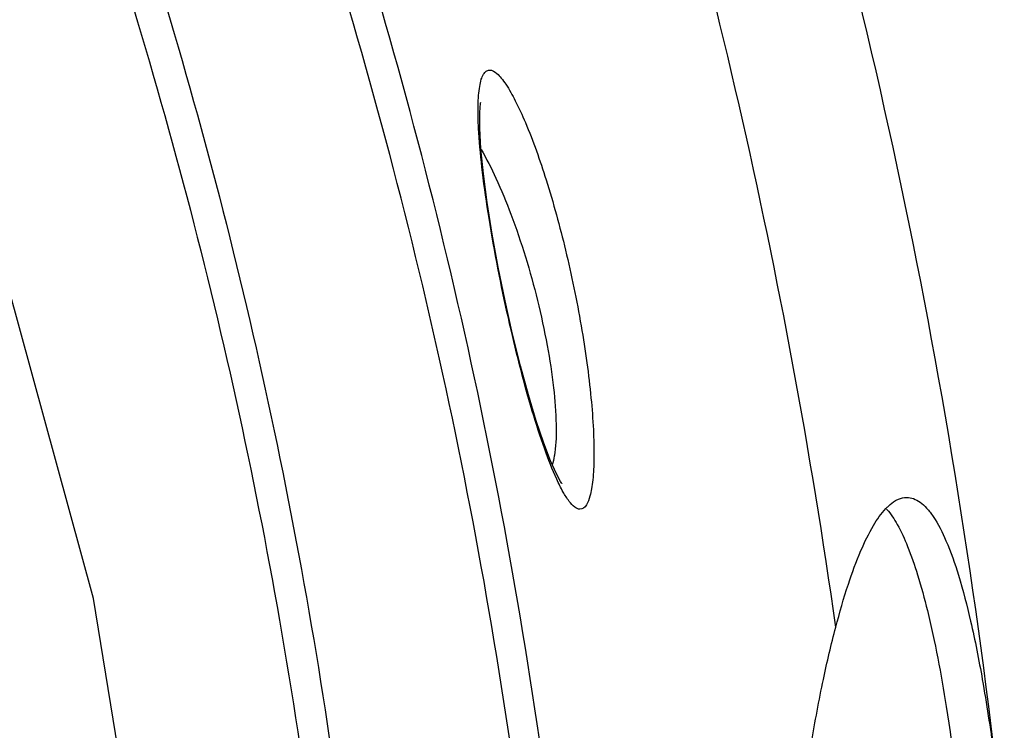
# Model space of a CAD drawing. Header units: millimetres. Extents: x 537 to 2248, y 801 to 1949.
# Tile 19 of 80: x 988 to 1013, y 986 to 1003. Entities that reach past the tile are written whole.
import ezdxf

# ---------------------------------------------------------------- set-up
doc = ezdxf.new("R2010")
doc.units = ezdxf.units.MM
doc.header["$LTSCALE"] = 16.335
doc.layers.get('0').update_dxf_attribs({"linetype": 'CONTINUOUS'})

msp = doc.modelspace()

# ---------------------------------------------------------------- linework, layer by layer
at = {"color": 7, "linetype": 'Continuous'}
msp.add_line((1009.891, 991.088), (1009.896, 991.082), dxfattribs=at)
for points in [[(978.345, 912.704), (982.876, 921.75), (987.163, 932.753), (990.216, 943.891), (992.042, 955.118), (992.651, 966.386), (992.042, 977.651), (990.214, 988.872), (987.161, 1000.005), (982.877, 1011.002), (978.344, 1020.051)], [(1001.828, 991.732), (1001.833, 991.726), (1001.802, 991.772), (1001.696, 991.963), (1001.551, 992.284), (1001.381, 992.726), (1001.196, 993.276), (1001.002, 993.922), (1000.805, 994.647), (1000.611, 995.433), (1000.426, 996.256), (1000.255, 997.093), (1000.106, 997.916), (999.982, 998.697), (999.888, 999.411), (999.826, 1000.035), (999.797, 1000.548), (999.797, 1000.932), (999.817, 1001.165), (999.821, 1001.189)]]:
    msp.add_lwpolyline(points, dxfattribs=at)
for radius, start, end in [(155.5, 8.05167, 17.77323), (159, 5.93004, 17.13825)]:
    msp.add_arc((854.661, 966.377), radius, start, end, dxfattribs=at)
for points, knots in [([(964.526, 897.01), (968.365, 901.94), (975.353, 912.364), (981.967, 926.599), (985.775, 938.521), (987.851, 947.682), (989.11, 956.991), (989.533, 966.375), (989.112, 975.759), (987.852, 985.068), (985.775, 994.229), (982.918, 1003.176), (979.321, 1011.852), (973.61, 1022.986), (968.365, 1030.813), (964.526, 1035.745)], [0, 0, 0, 0, 0.12493, 0.249858, 0.312376, 0.374895, 0.437414, 0.499934, 0.562454, 0.624974, 0.687494, 0.750014, 0.812533, 0.875051, 1, 1, 1, 1]), ([(993.88, 918.869), (996.743, 926.389), (1001.15, 942.054), (1003.389, 966.377), (1001.15, 990.701), (996.743, 1006.366), (993.88, 1013.886)], [0, 0, 0, 0, 0.24881, 0.500001, 0.751191, 1, 1, 1, 1]), ([(993.201, 919.346), (996.05, 926.785), (1000.438, 942.291), (1002.668, 966.377), (1000.438, 990.463), (996.05, 1005.969), (993.201, 1013.409)], [0, 0, 0, 0, 0.24878, 0.500001, 0.751221, 1, 1, 1, 1]), ([(989.708, 1010.56), (992.25, 1003.532), (996.152, 988.948), (998.131, 966.377), (996.152, 943.807), (992.25, 929.223), (989.708, 922.195)], [0, 0, 0, 0, 0.248964, 0.5, 0.751037, 1, 1, 1, 1]), ([(989.006, 1010.104), (991.536, 1003.152), (995.42, 988.721), (997.391, 966.377), (995.42, 944.034), (991.536, 929.602), (989.006, 922.651)], [0, 0, 0, 0, 0.248937, 0.5, 0.751063, 1, 1, 1, 1]), ([(999.771, 1000.442), (999.758, 1000.66), (999.747, 1000.967), (999.763, 1001.349), (999.788, 1001.57), (999.826, 1001.746), (999.877, 1001.877), (999.944, 1001.965), (1000.006, 1001.988), (1000.034, 1001.989)], [0, 0, 0, 0, 0.397968, 0.559686, 0.694992, 0.803805, 0.887167, 0.94915, 1, 1, 1, 1]), ([(1000.034, 1001.989), (1000.102, 1001.991), (1000.215, 1001.916), (1000.337, 1001.783), (1000.406, 1001.688), (1000.442, 1001.635)], [0, 0, 0, 0, 0.371533, 0.650985, 1, 1, 1, 1]), ([(1000.442, 1001.635), (1000.529, 1001.505), (1000.703, 1001.193), (1001.058, 1000.41), (1001.49, 999.174), (1001.866, 997.796), (1002.137, 996.583), (1002.314, 995.649), (1002.455, 994.737), (1002.558, 993.875), (1002.618, 993.091), (1002.634, 992.5), (1002.621, 992.086), (1002.603, 991.828), (1002.572, 991.601), (1002.522, 991.35), (1002.415, 991.081), (1002.279, 991.086)], [0, 0, 0, 0, 0.042766, 0.097169, 0.235101, 0.399987, 0.487338, 0.574804, 0.659823, 0.739783, 0.812127, 0.874544, 0.901422, 0.925162, 0.945617, 0.962738, 1, 1, 1, 1]), ([(1001.705, 991.828), (1001.593, 992.071), (1001.376, 992.632), (1000.952, 993.962), (1000.474, 995.873), (1000.084, 997.857), (999.862, 999.398), (999.791, 1000.111), (999.771, 1000.442)], [0, 0, 0, 0, 0.090643, 0.20327, 0.472661, 0.757508, 0.887714, 1, 1, 1, 1]), ([(999.827, 1000.018), (999.964, 999.788), (1000.23, 999.258), (1000.738, 998.021), (1001.159, 996.628), (1001.474, 995.179), (1001.632, 994.15), (1001.701, 993.261), (1001.689, 992.723), (1001.658, 992.493)], [0, 0, 0, 0, 0.102714, 0.226648, 0.512393, 0.658618, 0.794717, 0.911153, 1, 1, 1, 1]), ([(1001.658, 992.493), (1001.654, 992.464), (1001.638, 992.36), (1001.614, 992.257), (1001.59, 992.185)], [0, 0, 0, 0, 0.280907, 1, 1, 1, 1]), ([(1002.279, 991.086), (1002.234, 991.087), (1002.128, 991.143), (1001.994, 991.297), (1001.847, 991.532), (1001.754, 991.721), (1001.705, 991.828)], [0, 0, 0, 0, 0.139977, 0.346682, 0.63322, 1, 1, 1, 1]), ([(1010.112, 991.298), (1010.135, 991.311), (1010.221, 991.354), (1010.318, 991.377), (1010.388, 991.377)], [0, 0, 0, 0, 0.268266, 1, 1, 1, 1]), ([(1010.388, 991.377), (1010.445, 991.377), (1010.564, 991.355), (1010.734, 991.26), (1010.898, 991.106), (1011.133, 990.796), (1011.409, 990.238), (1011.712, 989.365), (1012.008, 988.211), (1012.296, 986.746), (1012.573, 984.919), (1012.73, 983.574), (1012.807, 982.832)], [0, 0, 0, 0, 0.018469, 0.038915, 0.062966, 0.091725, 0.165976, 0.265797, 0.394503, 0.555978, 0.755381, 1, 1, 1, 1]), ([(1008.628, 988.158), (1008.722, 988.516), (1008.907, 989.157), (1009.216, 990.004), (1009.521, 990.638), (1009.753, 990.977), (1009.873, 991.103)], [0, 0, 0, 0, 0.344743, 0.62173, 0.837814, 1, 1, 1, 1]), ([(1009.873, 991.103), (1009.892, 991.124), (1009.965, 991.197), (1010.047, 991.261), (1010.112, 991.298)], [0, 0, 0, 0, 0.274018, 1, 1, 1, 1]), ([(1009.896, 991.082), (1009.996, 990.967), (1010.189, 990.669), (1010.438, 990.12), (1010.683, 989.404), (1011.038, 988.086), (1011.446, 985.877), (1011.684, 983.954), (1011.801, 982.832)], [0, 0, 0, 0, 0.053763, 0.123618, 0.211542, 0.319334, 0.603344, 1, 1, 1, 1]), ([(1008.628, 944.597), (1008.514, 945.027), (1008.293, 945.981), (1007.856, 948.324), (1007.349, 952.268), (1006.883, 958.576), (1006.698, 966.377), (1006.883, 974.179), (1007.349, 980.486), (1007.856, 984.431), (1008.293, 986.774), (1008.514, 987.728), (1008.628, 988.158)], [0, 0, 0, 0, 0.030434, 0.067027, 0.163198, 0.302604, 0.5, 0.697396, 0.836802, 0.932973, 0.969566, 1, 1, 1, 1])]:
    msp.add_open_spline(points, degree=3, knots=knots, dxfattribs=at)

doc.saveas('drawing.dxf')
